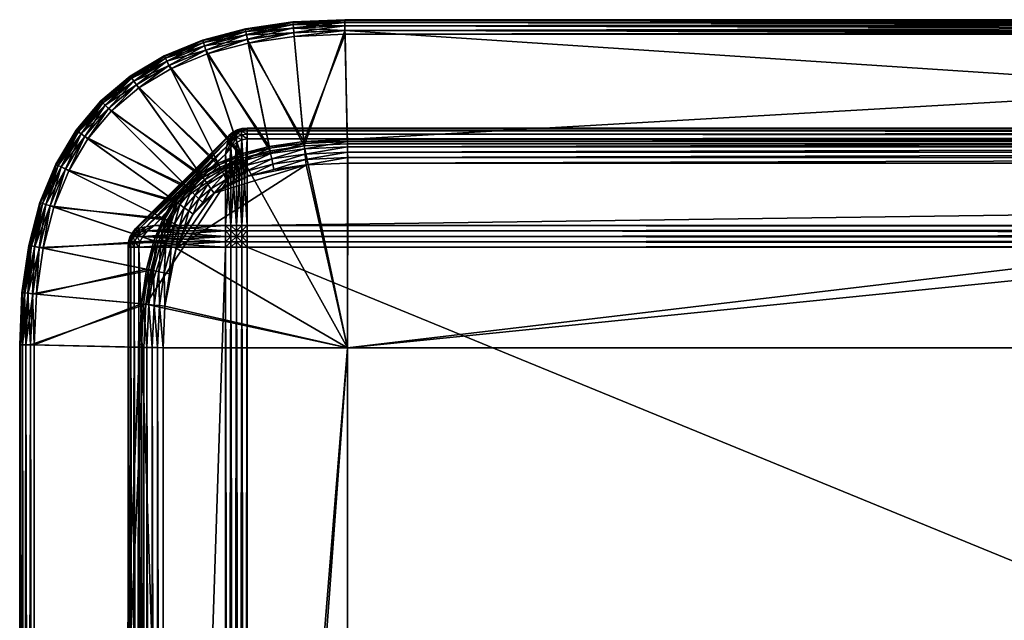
# Model space of a CAD drawing. Header units: millimetres. Extents: x -1220 to 1220, y -575 to 575.
# Tile 44 of 144: x -1220 to -1038, y 414 to 525. Entities that reach past the tile are written whole.
import ezdxf

# ---------------------------------------------------------------- set-up
doc = ezdxf.new("R2010")
doc.units = ezdxf.units.MM
doc.layers.get('0').update_dxf_attribs({"true_color": 0x5890e1})

msp = doc.modelspace()

# ---------------------------------------------------------------- meshes
at = {"color": 134, "true_color": 0x1bb194}
mesh = msp.add_polyface(dxfattribs=at)
corners = [(-1169.58, 524.58, 715.94), (-1160, 525, 715.94), (-1160, 525, 715.66), (-1169.58, 524.58, 715.66), (-1178.33, 523.33, 715.94), (-1178.33, 523.33, 715.66), (-1185.39, 518.69, 718.27), (-1177.8, 520.69, 718.27), (-1177.94, 521.39, 718.19), (-1169.4, 522.61, 718.19), (-1169.33, 521.9, 718.27), (-1159.96, 523.02, 718.19), (-1159.94, 522.3, 718.27), (-1169.57, 524.46, 716.83), (-1160, 524.88, 716.83), (-1169.54, 524.09, 717.5), (-1159.99, 524.51, 717.5), (-1169.58, 524.58, 712.95), (-1160, 525, 712.95), (-1160, 524.88, 712.07), (-1169.57, 524.46, 712.07), (-1159.99, 524.5, 711.45), (-1169.54, 524.09, 711.45), (-1178.31, 523.21, 716.83), (-1178.23, 522.85, 717.5), (-1178.33, 523.33, 712.95), (-1178.31, 523.21, 712.07), (-1178.23, 522.84, 711.45), (-1185.62, 519.37, 718.19), (-1178.11, 522.24, 717.95), (-1169.48, 523.47, 717.95), (-1159.97, 523.89, 717.95), (-1159.95, 523, 710.95), (-1169.4, 522.59, 710.95), (-1169.48, 523.46, 711.07), (-1159.97, 523.88, 711.07), (-1177.93, 521.37, 710.95), (-1178.11, 522.23, 711.07), (-1185.89, 520.18, 711.07), (-1169.58, 524.58, 713.26), (-1160, 525, 713.26), (-1178.33, 523.33, 713.26)]
mesh.append_faces([[corners[k] for k in face] for face in [(0, 1, 2), (2, 3, 0), (4, 0, 3), (3, 5, 4), (6, 7, 8), (9, 8, 7), (7, 10, 9), (11, 9, 10), (10, 12, 11), (1, 0, 13), (13, 14, 1), (14, 13, 15), (15, 16, 14), (17, 18, 19), (19, 20, 17), (20, 19, 21), (21, 22, 20), (0, 4, 23), (23, 13, 0), (13, 23, 24), (24, 15, 13), (25, 17, 20), (20, 26, 25), (26, 20, 22), (22, 27, 26), (28, 8, 29), (8, 9, 30), (30, 29, 8), (29, 30, 15), (15, 24, 29), (9, 11, 31), (31, 30, 9), (30, 31, 16), (16, 15, 30), (32, 33, 34), (34, 35, 32), (35, 34, 22), (22, 21, 35), (33, 36, 37), (37, 34, 33), (34, 37, 27), (27, 22, 34), (38, 37, 36), (39, 3, 2), (2, 40, 39), (41, 5, 3), (3, 39, 41), (17, 39, 40), (40, 18, 17), (25, 41, 39), (39, 17, 25)]], dxfattribs={"vtx2": -1, "color": 134})
mesh = msp.add_polyface(dxfattribs=at)
corners = [(-821.79, 523.02, 718.19), (-1159.96, 523.02, 718.19), (-1159.94, 522.3, 718.27), (-821.79, 522.3, 718.27), (-821.79, 525, 715.94), (-821, 525, 715.94), (-821, 525, 715.66), (-821.79, 525, 715.66), (-821, 523.02, 718.19), (-821, 523.88, 717.95), (-821.79, 523.88, 717.95), (-821, 524.51, 717.5), (-821.79, 524.51, 717.5), (-821.79, 523, 710.95), (-1159.95, 523, 710.95), (-1159.97, 523.88, 711.07), (-821.79, 523.88, 711.07), (-1159.99, 524.5, 711.45), (-821.79, 524.5, 711.45), (-1160, 525, 715.94), (-1160, 524.88, 716.83), (-821.79, 524.88, 716.83), (-1159.99, 524.51, 717.5), (-821.79, 525, 712.95), (-821, 525, 712.95), (-821, 524.88, 712.07), (-821.79, 524.88, 712.07), (-821, 524.5, 711.45), (-821, 523, 710.95), (-821.79, 522.21, 710.95), (-821, 502.88, 720.66), (-821, 522.3, 718.27), (-1160, 525, 713.26), (-1160, 525, 715.66), (-821.79, 525, 713.26), (-1160, 525, 712.95), (-1159.97, 523.89, 717.95), (-821, 523.88, 711.07), (-821, 524.88, 716.83), (-1160, 524.88, 712.07), (-1159.52, 502.88, 720.66), (-821, 525, 713.26)]
mesh.append_faces([[corners[k] for k in face] for face in [(28, 29, 13), (13, 29, 14)]], dxfattribs={"color": 134})
mesh.append_faces([[corners[k] for k in face] for face in [(0, 1, 2), (2, 3, 0), (4, 5, 6), (6, 7, 4), (0, 8, 9), (9, 10, 0), (10, 9, 11), (11, 12, 10), (13, 14, 15), (15, 16, 13), (16, 15, 17), (17, 18, 16), (4, 19, 20), (20, 21, 4), (21, 20, 22), (22, 12, 21), (23, 24, 25), (25, 26, 23), (26, 25, 27), (27, 18, 26), (30, 31, 3), (32, 33, 7), (7, 34, 32), (35, 32, 34), (34, 23, 35), (8, 0, 3), (3, 31, 8), (19, 4, 7), (7, 33, 19), (1, 0, 10), (10, 36, 1), (36, 10, 12), (12, 22, 36), (28, 13, 16), (16, 37, 28), (37, 16, 18), (18, 27, 37), (5, 4, 21), (21, 38, 5), (38, 21, 12), (12, 11, 38), (35, 23, 26), (26, 39, 35), (39, 26, 18), (18, 17, 39), (3, 2, 40), (41, 34, 7), (7, 6, 41), (24, 23, 34), (34, 41, 24)]], dxfattribs={"vtx2": -1, "color": 134})
mesh = msp.add_polyface(dxfattribs=at)
corners = [(-1186.25, 521.25, 715.94), (-1178.33, 523.33, 715.94), (-1178.33, 523.33, 715.66), (-1186.25, 521.25, 715.66), (-1193.33, 518.33, 715.94), (-1193.33, 518.33, 715.66), (-1199.58, 514.58, 715.94), (-1185.62, 519.37, 718.19), (-1192.44, 516.56, 718.19), (-1192.12, 515.92, 718.27), (-1185.39, 518.69, 718.27), (-1177.94, 521.39, 718.19), (-1186.21, 521.13, 716.83), (-1178.31, 523.21, 716.83), (-1186.09, 520.78, 717.5), (-1178.23, 522.85, 717.5), (-1186.25, 521.25, 712.95), (-1178.33, 523.33, 712.95), (-1178.31, 523.21, 712.07), (-1186.21, 521.13, 712.07), (-1178.23, 522.84, 711.45), (-1186.09, 520.78, 711.45), (-1193.28, 518.22, 716.83), (-1193.11, 517.89, 717.5), (-1193.33, 518.33, 712.95), (-1193.28, 518.22, 712.07), (-1193.11, 517.89, 711.45), (-1199.51, 514.48, 716.83), (-1199.29, 514.18, 717.5), (-1199.58, 514.58, 712.95), (-1199.51, 514.48, 712.07), (-1185.89, 520.19, 717.95), (-1192.83, 517.34, 717.95), (-1178.11, 522.24, 717.95), (-1177.93, 521.37, 710.95), (-1185.61, 519.35, 710.95), (-1185.89, 520.18, 711.07), (-1178.11, 522.23, 711.07), (-1192.43, 516.54, 710.95), (-1192.83, 517.33, 711.07), (-1186.25, 521.25, 713.26), (-1178.33, 523.33, 713.26), (-1193.33, 518.33, 713.26), (-1199.58, 514.58, 713.26)]
mesh.append_faces([[corners[k] for k in face] for face in [(0, 1, 2), (2, 3, 0), (4, 0, 3), (3, 5, 4), (6, 4, 5), (7, 8, 9), (9, 10, 7), (11, 7, 10), (1, 0, 12), (12, 13, 1), (13, 12, 14), (14, 15, 13), (16, 17, 18), (18, 19, 16), (19, 18, 20), (20, 21, 19), (0, 4, 22), (22, 12, 0), (12, 22, 23), (23, 14, 12), (24, 16, 19), (19, 25, 24), (25, 19, 21), (21, 26, 25), (27, 22, 4), (28, 23, 22), (29, 24, 25), (30, 25, 26), (8, 7, 31), (31, 32, 8), (32, 31, 14), (14, 23, 32), (33, 31, 7), (31, 33, 15), (15, 14, 31), (34, 35, 36), (37, 36, 21), (21, 20, 37), (35, 38, 39), (39, 36, 35), (36, 39, 26), (26, 21, 36), (40, 3, 2), (2, 41, 40), (42, 5, 3), (3, 40, 42), (5, 42, 43), (16, 40, 41), (41, 17, 16), (24, 42, 40), (40, 16, 24), (42, 24, 29)]], dxfattribs={"vtx2": -1, "color": 134})
mesh = msp.add_polyface(dxfattribs=at)
corners = [(-1182.76, 497.29, 720.8), (-1178.76, 498.94, 720.8), (-1179.07, 499.88, 720.71), (-1182.31, 496.4, 720.89), (-1178.44, 498, 720.89), (-1173.67, 500.28, 720.8), (-1173.47, 499.3, 720.89), (-1181.42, 494.61, 720.95), (-1177.8, 496.1, 720.95), (-1178.12, 497.05, 720.92), (-1181.86, 495.51, 720.92), (-1173.07, 497.35, 720.95), (-1173.27, 498.33, 720.92), (-1167.13, 498.19, 720.95), (-1167.22, 499.19, 720.92), (-1167.31, 500.18, 720.89), (-1159.42, 498.53, 720.95), (-1159.44, 499.53, 720.92), (-821.79, 498.53, 720.95), (-821, 498.53, 720.95), (-821, 499.53, 720.92), (-821.79, 499.53, 720.92), (-820.56, 498.53, 720.89), (-1159.5, 502.06, 710.95), (-1159.49, 464.43, 710.95), (-1167.46, 501.72, 710.95), (-821.79, 464.43, 720.95), (-821, 464.43, 720.95), (-821, 464.43, 710.95), (-821.79, 464.43, 710.95), (-821.79, 522.21, 710.95), (-841.94, 502.06, 710.95), (-841.94, 464.43, 710.95), (-1159.49, 0, 710.95), (-1197.06, 0, 710.95), (-841.94, 0, 710.95), (-821.79, 0, 710.95), (-821, 0, 710.95), (-820.56, 464.43, 711.01), (-821, 0, 720.95), (-821.79, 0, 720.95), (-1193.53, 0, 720.95), (-1159.49, 0, 720.95), (-1159.49, 464.43, 720.95), (-1196.71, 472.46, 710.95), (-1178.93, 499.46, 710.95), (-1184.12, 492.99, 720.95), (-1191.1, 482.81, 720.95)]
mesh.append_faces([[corners[k] for k in face] for face in [(23, 24, 25), (24, 44, 45), (24, 45, 25), (43, 16, 13), (13, 11, 8), (13, 8, 46), (43, 13, 47)]], dxfattribs={"color": 134})
mesh.append_faces([[corners[k] for k in face] for face in [(0, 1, 2), (3, 4, 1), (5, 1, 4), (4, 6, 5), (7, 8, 9), (9, 10, 7), (10, 9, 4), (8, 11, 12), (12, 9, 8), (9, 12, 6), (6, 4, 9), (11, 13, 14), (14, 12, 11), (12, 14, 15), (15, 6, 12), (13, 16, 17), (17, 14, 13), (18, 19, 20), (20, 21, 18), (20, 19, 22), (16, 18, 21), (21, 17, 16), (18, 26, 27), (27, 19, 18), (28, 29, 30), (31, 30, 29), (29, 32, 31), (31, 32, 24), (24, 23, 31), (24, 33, 34), (33, 24, 32), (32, 35, 33), (35, 32, 29), (29, 36, 35), (36, 29, 28), (28, 37, 36), (37, 28, 38), (39, 27, 26), (26, 40, 39), (41, 42, 43), (18, 16, 43), (43, 26, 18), (26, 43, 42), (42, 40, 26)]], dxfattribs={"vtx2": -1, "color": 134})
mesh = msp.add_polyface(dxfattribs=at)
corners = [(-1173.86, 501.25, 720.71), (-1179.07, 499.88, 720.71), (-1178.76, 498.94, 720.8), (-1173.67, 500.28, 720.8), (-1167.5, 502.17, 720.71), (-1167.41, 501.17, 720.8), (-1173.47, 499.3, 720.89), (-1167.31, 500.18, 720.89), (-1159.51, 502.51, 720.71), (-1159.49, 501.52, 720.8), (-1159.47, 500.53, 720.89), (-821.79, 502.51, 720.71), (-821.79, 501.52, 720.8), (-821.79, 500.53, 720.89), (-1167.22, 499.19, 720.92), (-1159.44, 499.53, 720.92), (-821.79, 499.53, 720.92), (-821, 499.53, 720.92), (-821, 500.53, 720.89), (-1167.46, 501.72, 710.95), (-1169.4, 522.59, 710.95), (-1159.95, 523, 710.95), (-1159.5, 502.06, 710.95), (-1177.93, 521.37, 710.95), (-1173.78, 500.81, 710.95), (-1185.61, 519.35, 710.95), (-1178.93, 499.46, 710.95), (-1179.19, 500.23, 720.66), (-1183.37, 498.5, 720.66), (-1173.94, 501.61, 720.66), (-1167.53, 502.53, 720.66), (-1159.52, 502.88, 720.66), (-821, 502.51, 720.71), (-821, 502.88, 720.66), (-821.79, 502.88, 720.66), (-1177.8, 520.69, 718.27), (-1185.39, 518.69, 718.27), (-1169.33, 521.9, 718.27), (-1159.94, 522.3, 718.27), (-821.79, 522.3, 718.27), (-821, 501.52, 720.8), (-821.79, 522.21, 710.95), (-821, 523, 710.95), (-821, 464.43, 710.95), (-841.94, 502.06, 710.95)]
mesh.append_faces([[corners[k] for k in face] for face in [(44, 22, 21), (41, 44, 21), (26, 24, 19)]], dxfattribs={"color": 134})
mesh.append_faces([[corners[k] for k in face] for face in [(0, 1, 2), (2, 3, 0), (4, 0, 3), (3, 5, 4), (5, 3, 6), (6, 7, 5), (8, 4, 5), (5, 9, 8), (9, 5, 7), (7, 10, 9), (11, 8, 9), (9, 12, 11), (12, 9, 10), (10, 13, 12), (14, 15, 10), (10, 7, 14), (16, 17, 18), (18, 13, 16), (19, 20, 21), (21, 22, 19), (23, 20, 19), (19, 24, 23), (25, 23, 24), (24, 26, 25), (1, 27, 28), (0, 29, 27), (27, 1, 0), (4, 30, 29), (29, 0, 4), (8, 31, 30), (30, 4, 8), (32, 33, 34), (34, 11, 32), (29, 35, 36), (36, 27, 29), (30, 37, 35), (35, 29, 30), (30, 31, 38), (38, 37, 30), (39, 34, 33), (32, 11, 12), (12, 40, 32), (40, 12, 13), (15, 16, 13), (13, 10, 15), (8, 11, 34), (34, 31, 8), (31, 34, 39), (41, 42, 43)]], dxfattribs={"vtx2": -1, "color": 134})
mesh = msp.add_polyface(dxfattribs=at)
corners = [(-1193.33, 518.33, 715.66), (-1199.58, 514.58, 715.66), (-1199.58, 514.58, 715.94), (-1205, 510, 715.94), (-1205, 510, 715.66), (-1209.58, 504.58, 715.94), (-1209.58, 504.58, 715.66), (-1207.39, 503.01, 718.27), (-1203.09, 508.09, 718.27), (-1203.59, 508.6, 718.19), (-1198.43, 512.97, 718.19), (-1198.01, 512.39, 718.27), (-1193.33, 518.33, 715.94), (-1199.51, 514.48, 716.83), (-1193.28, 518.22, 712.07), (-1199.51, 514.48, 712.07), (-1199.58, 514.58, 712.95), (-1204.91, 509.91, 716.83), (-1204.65, 509.65, 717.5), (-1199.29, 514.18, 717.5), (-1205, 510, 712.95), (-1204.91, 509.91, 712.07), (-1199.29, 514.18, 711.45), (-1204.64, 509.65, 711.45), (-1209.48, 504.51, 716.83), (-1209.18, 504.3, 717.5), (-1209.58, 504.58, 712.95), (-1209.48, 504.51, 712.07), (-1209.17, 504.29, 711.45), (-1207.97, 503.43, 718.19), (-1204.21, 509.21, 717.95), (-1208.67, 503.93, 717.95), (-1198.93, 513.68, 717.95), (-1198.41, 512.95, 710.95), (-1203.58, 508.58, 710.95), (-1204.2, 509.2, 711.07), (-1198.92, 513.67, 711.07), (-1207.95, 503.42, 710.95), (-1208.66, 503.93, 711.07), (-1199.58, 514.58, 713.26), (-1205, 510, 713.26), (-1209.58, 504.58, 713.26), (-1193.33, 518.33, 713.26)]
mesh.append_faces([[corners[k] for k in face] for face in [(0, 1, 2), (3, 2, 1), (1, 4, 3), (5, 3, 4), (4, 6, 5), (7, 8, 9), (10, 9, 8), (8, 11, 10), (12, 2, 13), (14, 15, 16), (2, 3, 17), (17, 13, 2), (13, 17, 18), (18, 19, 13), (20, 16, 15), (15, 21, 20), (21, 15, 22), (22, 23, 21), (3, 5, 24), (24, 17, 3), (17, 24, 25), (25, 18, 17), (26, 20, 21), (21, 27, 26), (27, 21, 23), (23, 28, 27), (29, 9, 30), (30, 31, 29), (31, 30, 18), (18, 25, 31), (9, 10, 32), (32, 30, 9), (30, 32, 19), (19, 18, 30), (33, 34, 35), (35, 36, 33), (36, 35, 23), (23, 22, 36), (34, 37, 38), (38, 35, 34), (35, 38, 28), (28, 23, 35), (39, 1, 0), (40, 4, 1), (1, 39, 40), (41, 6, 4), (4, 40, 41), (16, 39, 42), (20, 40, 39), (39, 16, 20), (26, 41, 40), (40, 20, 26)]], dxfattribs={"vtx2": -1, "color": 134})
mesh = msp.add_polyface(dxfattribs=at)
corners = [(-1192.44, 516.56, 718.19), (-1198.43, 512.97, 718.19), (-1198.01, 512.39, 718.27), (-1192.12, 515.92, 718.27), (-1193.28, 518.22, 716.83), (-1199.51, 514.48, 716.83), (-1199.29, 514.18, 717.5), (-1193.11, 517.89, 711.45), (-1199.29, 514.18, 711.45), (-1199.51, 514.48, 712.07), (-1186.45, 496.24, 720.71), (-1189.04, 494.04, 720.71), (-1188.33, 493.34, 720.8), (-1185.87, 495.43, 720.8), (-1187.63, 492.63, 720.89), (-1185.29, 494.62, 720.89), (-1192.83, 517.34, 717.95), (-1198.93, 513.68, 717.95), (-1193.11, 517.89, 717.5), (-1183.21, 498.18, 720.71), (-1182.76, 497.29, 720.8), (-1182.31, 496.4, 720.89), (-1179.07, 499.88, 720.71), (-1178.76, 498.94, 720.8), (-1186.92, 491.93, 720.92), (-1184.7, 493.8, 720.92), (-1184.12, 492.99, 720.95), (-1181.42, 494.61, 720.95), (-1181.86, 495.51, 720.92), (-1178.44, 498, 720.89), (-1192.43, 516.54, 710.95), (-1198.41, 512.95, 710.95), (-1198.92, 513.67, 711.07), (-1192.83, 517.33, 711.07), (-1185.61, 519.35, 710.95), (-1178.93, 499.46, 710.95), (-1183.01, 497.78, 710.95), (-1186.18, 495.87, 710.95), (-1203.58, 508.58, 710.95), (-1188.72, 493.72, 710.95), (-1190.87, 491.19, 710.95), (-1207.95, 503.42, 710.95), (-1189.29, 494.3, 720.66), (-1191.53, 491.66, 720.66), (-1186.66, 496.53, 720.66), (-1183.37, 498.5, 720.66), (-1207.39, 503.01, 718.27), (-1203.09, 508.09, 718.27), (-1179.19, 500.23, 720.66), (-1185.39, 518.69, 718.27), (-1177.8, 496.1, 720.95)]
mesh.append_faces([[corners[k] for k in face] for face in [(40, 39, 37), (37, 36, 35), (40, 37, 35), (50, 27, 26)]], dxfattribs={"color": 134})
mesh.append_faces([[corners[k] for k in face] for face in [(0, 1, 2), (2, 3, 0), (4, 5, 6), (7, 8, 9), (10, 11, 12), (12, 13, 10), (13, 12, 14), (14, 15, 13), (1, 0, 16), (16, 17, 1), (17, 16, 18), (18, 6, 17), (19, 10, 13), (13, 20, 19), (20, 13, 15), (15, 21, 20), (22, 19, 20), (23, 20, 21), (24, 25, 15), (26, 27, 28), (28, 25, 26), (25, 28, 21), (21, 15, 25), (29, 21, 28), (30, 31, 32), (32, 33, 30), (33, 32, 8), (8, 7, 33), (30, 34, 35), (35, 36, 30), (31, 30, 36), (36, 37, 31), (38, 31, 37), (37, 39, 38), (39, 40, 41), (11, 42, 43), (10, 44, 42), (42, 11, 10), (19, 45, 44), (44, 10, 19), (45, 19, 22), (46, 43, 42), (44, 2, 47), (47, 42, 44), (45, 3, 2), (2, 44, 45), (48, 49, 3), (3, 45, 48)]], dxfattribs={"vtx2": -1, "color": 134})
mesh = msp.add_polyface(dxfattribs=at)
corners = [(-1213.33, 498.33, 715.94), (-1209.58, 504.58, 715.94), (-1209.58, 504.58, 715.66), (-1213.33, 498.33, 715.66), (-1216.25, 491.25, 715.94), (-1216.25, 491.25, 715.66), (-1213.69, 490.39, 718.27), (-1210.92, 497.12, 718.27), (-1211.56, 497.44, 718.19), (-1207.97, 503.43, 718.19), (-1207.39, 503.01, 718.27), (-1203.59, 508.6, 718.19), (-1213.22, 498.28, 716.83), (-1209.48, 504.51, 716.83), (-1212.89, 498.11, 717.5), (-1209.18, 504.3, 717.5), (-1213.33, 498.33, 712.95), (-1209.58, 504.58, 712.95), (-1209.48, 504.51, 712.07), (-1213.22, 498.28, 712.07), (-1209.17, 504.29, 711.45), (-1212.88, 498.11, 711.45), (-1216.13, 491.21, 716.83), (-1215.78, 491.09, 717.5), (-1216.25, 491.25, 712.95), (-1216.13, 491.21, 712.07), (-1215.77, 491.09, 711.45), (-1214.37, 490.62, 718.19), (-1212.33, 497.83, 717.95), (-1215.19, 490.9, 717.95), (-1208.67, 503.93, 717.95), (-1207.95, 503.42, 710.95), (-1211.54, 497.43, 710.95), (-1212.32, 497.83, 711.07), (-1208.66, 503.93, 711.07), (-1215.18, 490.89, 711.07), (-1203.58, 508.58, 710.95), (-1188.72, 493.72, 710.95), (-1190.87, 491.19, 710.95), (-1191.53, 491.66, 720.66), (-1189.29, 494.3, 720.66), (-1203.09, 508.09, 718.27), (-1213.33, 498.33, 713.26), (-1209.58, 504.58, 713.26), (-1216.25, 491.25, 713.26)]
mesh.append_faces([[corners[k] for k in face] for face in [(0, 1, 2), (2, 3, 0), (4, 0, 3), (3, 5, 4), (6, 7, 8), (9, 8, 7), (7, 10, 9), (11, 9, 10), (1, 0, 12), (12, 13, 1), (13, 12, 14), (14, 15, 13), (16, 17, 18), (18, 19, 16), (19, 18, 20), (20, 21, 19), (0, 4, 22), (22, 12, 0), (12, 22, 23), (23, 14, 12), (24, 16, 19), (19, 25, 24), (25, 19, 21), (21, 26, 25), (27, 8, 28), (28, 29, 27), (29, 28, 14), (14, 23, 29), (8, 9, 30), (30, 28, 8), (28, 30, 15), (15, 14, 28), (31, 32, 33), (33, 34, 31), (34, 33, 21), (21, 20, 34), (35, 33, 32), (33, 35, 26), (26, 21, 33), (31, 36, 37), (32, 31, 38), (39, 10, 7), (40, 41, 10), (42, 3, 2), (2, 43, 42), (44, 5, 3), (3, 42, 44), (16, 42, 43), (43, 17, 16), (24, 44, 42), (42, 16, 24)]], dxfattribs={"vtx2": -1, "color": 134})
at = {"color": 196, "true_color": 0x390888}
mesh = msp.add_polyface(dxfattribs=at)
corners = [(-1195.17, 487, 698.95), (-1182, 500.17, 698.95), (-1182, 487, 698.95), (-1182, 500.17, 710.95), (-1195.17, 487, 710.95), (-1182, 487, 710.95), (-1198.59, 486.42, 708.95), (-1181.41, 503.59, 708.95), (-1181.41, 503.59, 700.95), (-1198.59, 486.42, 700.95), (-1181.74, 501.67, 699.07), (-1180.84, 502.63, 699.07), (-1181, 501.41, 698.95), (-1181.56, 502.73, 699.45), (-1180.7, 503.52, 699.43), (-1181, 501.41, 710.95), (-1180.84, 502.63, 710.83), (-1181.74, 501.67, 710.83), (-1180.7, 503.52, 710.47), (-1181.56, 502.73, 710.45), (-1181, 486, 710.95), (-1181, 487, 710.95), (-1181.45, 503.37, 709.83), (-1180.66, 504.04, 709.86), (-1180.66, 504.04, 700.04), (-1181.45, 503.37, 700.07), (-1196.41, 486, 698.95), (-1181, 487, 698.95), (-1196.67, 486.75, 699.07), (-1197.73, 486.56, 699.45), (-1182, 486, 710.95), (-1196.67, 486.75, 710.83), (-1197.73, 486.56, 710.45), (-1198.37, 486.45, 709.83), (-1198.37, 486.45, 700.07), (-1180.67, 504.21, 708.95), (-1180.67, 504.21, 700.95)]
mesh.append_faces([[corners[k] for k in face] for face in [(0, 1, 2), (3, 4, 5)]], dxfattribs={"color": 196})
mesh.append_faces([[corners[k] for k in face] for face in [(6, 7, 8), (8, 9, 6), (1, 10, 11), (11, 12, 1), (10, 13, 14), (14, 11, 10), (3, 15, 16), (16, 17, 3), (17, 16, 18), (18, 19, 17), (20, 21, 5), (7, 22, 23), (22, 19, 18), (18, 23, 22), (24, 25, 8), (25, 24, 14), (14, 13, 25), (26, 0, 2), (1, 12, 27), (27, 2, 1), (0, 28, 10), (10, 1, 0), (28, 29, 13), (13, 10, 28), (5, 21, 15), (15, 3, 5), (30, 5, 4), (3, 17, 31), (31, 4, 3), (17, 19, 32), (32, 31, 17), (6, 33, 22), (22, 7, 6), (33, 32, 19), (19, 22, 33), (8, 25, 34), (34, 9, 8), (25, 13, 29), (29, 34, 25), (7, 35, 36), (36, 8, 7)]], dxfattribs={"vtx2": -1, "color": 196})
mesh = msp.add_polyface(dxfattribs=at)
corners = [(-1181, 501.41, 698.95), (-1180.84, 502.63, 699.07), (-1179.98, 503.3, 699.06), (-1180, 502.3, 698.95), (-1180.7, 503.52, 699.43), (-1179.93, 504.05, 699.41), (-1181, 501.41, 710.95), (-1180, 502.3, 710.95), (-1179.98, 503.3, 710.84), (-1180.84, 502.63, 710.83), (-1179.93, 504.05, 710.49), (-1180.7, 503.52, 710.47), (-1180.66, 504.04, 709.86), (-1180.67, 504.21, 708.95), (-1181.41, 503.59, 708.95), (-1179.88, 504.5, 709.89), (-1179.85, 504.65, 708.95), (-1181.41, 503.59, 700.95), (-1180.67, 504.21, 700.95), (-1180.66, 504.04, 700.04), (-1179.85, 504.65, 700.95), (-1179.88, 504.5, 700.02), (-1179, 502.83, 710.95), (-1179.04, 503.73, 710.83), (-1179.06, 504.39, 710.47), (-1178.96, 504.91, 700.95), (-1179, 504.79, 700.04), (-1179.06, 504.39, 699.43), (-1178.96, 504.91, 708.95), (-1179, 504.79, 709.86), (-1179, 502.83, 698.95), (-1179.04, 503.73, 699.07), (-1180, 487, 698.95), (-1181, 487, 710.95), (-1180, 487, 710.95), (-1179, 487, 710.95), (-1179, 487, 698.95)]
mesh.append_faces([[corners[k] for k in face] for face in [(0, 1, 2), (2, 3, 0), (1, 4, 5), (5, 2, 1), (6, 7, 8), (8, 9, 6), (9, 8, 10), (10, 11, 9), (12, 13, 14), (13, 12, 15), (15, 16, 13), (12, 11, 10), (10, 15, 12), (17, 18, 19), (18, 20, 21), (21, 19, 18), (19, 21, 5), (5, 4, 19), (22, 23, 8), (8, 7, 22), (23, 24, 10), (10, 8, 23), (25, 26, 21), (21, 20, 25), (26, 27, 5), (5, 21, 26), (28, 16, 15), (15, 29, 28), (29, 15, 10), (10, 24, 29), (30, 3, 2), (2, 31, 30), (31, 2, 5), (5, 27, 31), (0, 3, 32), (7, 6, 33), (13, 16, 20), (20, 18, 13), (22, 7, 34), (34, 35, 22), (25, 20, 16), (36, 32, 3), (3, 30, 36)]], dxfattribs={"vtx2": -1, "color": 196})
mesh = msp.add_polyface(dxfattribs=at)
corners = [(-1178, 483, 698.95), (-1179, 483, 698.95), (-1179, 484, 698.95), (-1178, 484, 698.95), (-1179, 485, 698.95), (-1178, 485, 698.95), (-1178, 503, 710.95), (-1178, 503.88, 710.83), (-1179.04, 503.73, 710.83), (-1179, 502.83, 710.95), (-1178, 504.5, 710.45), (-1179.06, 504.39, 710.47), (-1178, 487, 710.95), (-1179, 487, 710.95), (-1179, 486, 710.95), (-1178, 486, 710.95), (-1179, 485, 710.95), (-1178, 485, 710.95), (-1178, 505, 700.95), (-1178, 504.88, 700.07), (-1179, 504.79, 700.04), (-1178.96, 504.91, 700.95), (-1178, 504.5, 699.45), (-1179.06, 504.39, 699.43), (-1178, 505, 708.95), (-1178.96, 504.91, 708.95), (-1179, 504.79, 709.86), (-1178, 504.88, 709.83), (-1178, 503, 698.95), (-1179, 502.83, 698.95), (-1179.04, 503.73, 699.07), (-1178, 503.88, 699.07), (-1178, 487, 698.95), (-1178, 486, 698.95), (-1179, 486, 698.95), (-1179, 487, 698.95), (-1178, 483, 710.95), (-1178, 484, 710.95), (-1179, 484, 710.95), (-1179, 483, 710.95), (-1178, 0, 698.95), (-1179, 0, 698.95), (-1179.85, 504.65, 708.95), (-1179, 0, 710.95), (-1178, 0, 710.95)]
mesh.append_faces([[corners[k] for k in face] for face in [(0, 1, 2), (2, 3, 0), (3, 2, 4), (4, 5, 3), (6, 7, 8), (8, 9, 6), (7, 10, 11), (11, 8, 7), (12, 13, 14), (14, 15, 12), (15, 14, 16), (16, 17, 15), (18, 19, 20), (20, 21, 18), (19, 22, 23), (23, 20, 19), (24, 25, 26), (26, 27, 24), (27, 26, 11), (11, 10, 27), (28, 29, 30), (30, 31, 28), (31, 30, 23), (23, 22, 31), (32, 33, 34), (34, 35, 32), (33, 5, 4), (4, 34, 33), (36, 37, 38), (38, 39, 36), (37, 17, 16), (16, 38, 37), (40, 41, 1), (1, 0, 40), (6, 9, 13), (13, 12, 6), (18, 21, 25), (42, 25, 21), (32, 35, 29), (29, 28, 32), (36, 39, 43), (43, 44, 36)]], dxfattribs={"vtx2": -1, "color": 196})
mesh = msp.add_polyface(dxfattribs=at)
corners = [(0, 0, 698.95), (-1178, 0, 698.95), (-1178, 483, 698.95), (0, 483, 698.95), (0, 503, 710.95), (-1178, 503, 710.95), (-1178, 487, 710.95), (0, 487, 710.95), (0, 505, 700.95), (-1178, 505, 700.95), (-1178, 505, 708.95), (0, 505, 708.95), (0, 503, 698.95), (0, 487, 698.95), (-1178, 487, 698.95), (-1178, 503, 698.95), (0, 0, 710.95), (0, 483, 710.95), (-1178, 483, 710.95), (-1178, 0, 710.95), (-1178, 484, 698.95), (0, 484, 698.95), (-1178, 485, 698.95), (0, 485, 698.95), (0, 503.88, 710.83), (-1178, 503.88, 710.83), (0, 504.5, 710.45), (-1178, 504.5, 710.45), (-1178, 486, 710.95), (0, 486, 710.95), (-1178, 485, 710.95), (0, 485, 710.95), (0, 504.88, 700.07), (-1178, 504.88, 700.07), (0, 504.5, 699.45), (-1178, 504.5, 699.45), (-1178, 504.88, 709.83), (0, 504.88, 709.83), (-1178.96, 504.91, 708.95), (-1178, 503.88, 699.07), (0, 503.88, 699.07), (0, 486, 698.95), (-1178, 486, 698.95), (0, 484, 710.95), (-1178, 484, 710.95)]
mesh.append_faces([[corners[k] for k in face] for face in [(0, 1, 2), (2, 3, 0), (4, 5, 6), (6, 7, 4), (8, 9, 10), (10, 11, 8), (12, 13, 14), (14, 15, 12), (16, 17, 18), (18, 19, 16), (2, 20, 21), (21, 3, 2), (20, 22, 23), (23, 21, 20), (4, 24, 25), (25, 5, 4), (24, 26, 27), (27, 25, 24), (6, 28, 29), (29, 7, 6), (28, 30, 31), (31, 29, 28), (8, 32, 33), (33, 9, 8), (32, 34, 35), (35, 33, 32), (10, 36, 37), (37, 11, 10), (36, 27, 26), (26, 37, 36), (38, 10, 9), (15, 39, 40), (40, 12, 15), (39, 35, 34), (34, 40, 39), (13, 41, 42), (42, 14, 13), (41, 23, 22), (22, 42, 41), (17, 43, 44), (44, 18, 17), (43, 31, 30), (30, 44, 43)]], dxfattribs={"vtx2": -1, "color": 196})
mesh = msp.add_polyface(dxfattribs=at)
corners = [(-1181, 487, 698.95), (-1180, 487, 698.95), (-1180, 486, 698.95), (-1181, 486, 698.95), (-1180, 485, 698.95), (-1181, 485, 698.95), (-1181, 487, 710.95), (-1181, 486, 710.95), (-1180, 486, 710.95), (-1180, 487, 710.95), (-1181, 485, 710.95), (-1180, 485, 710.95), (-1179, 483, 698.95), (-1180, 483, 698.95), (-1180, 484, 698.95), (-1179, 484, 698.95), (-1179, 485, 698.95), (-1179, 487, 710.95), (-1179, 486, 710.95), (-1179, 485, 710.95), (-1181, 483, 698.95), (-1181, 484, 698.95), (-1181, 483, 710.95), (-1180, 483, 710.95), (-1180, 484, 710.95), (-1181, 484, 710.95), (-1179, 487, 698.95), (-1179, 486, 698.95), (-1179, 483, 710.95), (-1179, 484, 710.95), (-1181, 501.41, 698.95), (-1180, 502.3, 710.95), (-1179, 0, 698.95), (-1180, 0, 698.95), (-1181, 0, 698.95), (-1181, 0, 710.95), (-1180, 0, 710.95), (-1179, 0, 710.95)]
mesh.append_faces([[corners[k] for k in face] for face in [(0, 1, 2), (2, 3, 0), (3, 2, 4), (4, 5, 3), (6, 7, 8), (8, 9, 6), (7, 10, 11), (11, 8, 7), (12, 13, 14), (14, 15, 12), (15, 14, 4), (4, 16, 15), (17, 9, 8), (8, 18, 17), (18, 8, 11), (11, 19, 18), (20, 21, 14), (14, 13, 20), (21, 5, 4), (4, 14, 21), (22, 23, 24), (24, 25, 22), (25, 24, 11), (11, 10, 25), (26, 27, 2), (2, 1, 26), (27, 16, 4), (4, 2, 27), (28, 29, 24), (24, 23, 28), (29, 19, 11), (11, 24, 29), (1, 0, 30), (6, 9, 31), (32, 33, 13), (13, 12, 32), (20, 13, 33), (33, 34, 20), (35, 36, 23), (23, 22, 35), (28, 23, 36), (36, 37, 28)]], dxfattribs={"vtx2": -1, "color": 196})
at = {"color": 134, "true_color": 0x1bb194}
mesh = msp.add_polyface(dxfattribs=at)
corners = [(-1194.88, 484.08, 720.71), (-1196.25, 478.87, 720.71), (-1195.28, 478.67, 720.8), (-1193.94, 483.76, 720.8), (-1194.3, 478.47, 720.89), (-1192.99, 483.44, 720.89), (-1193.18, 488.21, 720.71), (-1192.29, 487.76, 720.8), (-1191.4, 487.32, 720.89), (-1191.23, 491.45, 720.71), (-1190.42, 490.87, 720.8), (-1189.61, 490.29, 720.89), (-1189.04, 494.04, 720.71), (-1188.33, 493.34, 720.8), (-1187.63, 492.63, 720.89), (-1192.34, 478.08, 720.95), (-1191.1, 482.81, 720.95), (-1192.05, 483.12, 720.92), (-1193.32, 478.28, 720.92), (-1189.61, 486.42, 720.95), (-1190.5, 486.87, 720.92), (-1187.99, 489.12, 720.95), (-1188.8, 489.71, 720.92), (-1186.22, 491.22, 720.95), (-1186.92, 491.93, 720.92), (-1184.12, 492.99, 720.95), (-1184.7, 493.8, 720.92), (-1185.29, 494.62, 720.89), (-1190.87, 491.19, 710.95), (-1192.78, 488.01, 710.95), (-1211.54, 497.43, 710.95), (-1195.22, 484.19, 720.66), (-1196.61, 478.94, 720.66), (-1193.5, 488.37, 720.66), (-1191.53, 491.66, 720.66), (-1196.71, 472.46, 710.95), (-1195.81, 478.78, 710.95), (-1194.45, 483.93, 710.95), (-1178.93, 499.46, 710.95), (-1167.13, 498.19, 720.95), (-1193.19, 472.13, 720.95)]
mesh.append_faces([[corners[k] for k in face] for face in [(35, 36, 37), (37, 29, 28), (35, 37, 28), (35, 28, 38), (25, 23, 21), (21, 19, 16), (25, 21, 16), (39, 25, 16), (16, 15, 40)]], dxfattribs={"color": 134})
mesh.append_faces([[corners[k] for k in face] for face in [(0, 1, 2), (2, 3, 0), (3, 2, 4), (4, 5, 3), (6, 0, 3), (3, 7, 6), (7, 3, 5), (5, 8, 7), (9, 6, 7), (7, 10, 9), (10, 7, 8), (8, 11, 10), (12, 9, 10), (10, 13, 12), (13, 10, 11), (11, 14, 13), (15, 16, 17), (17, 18, 15), (18, 17, 5), (5, 4, 18), (16, 19, 20), (20, 17, 16), (17, 20, 8), (8, 5, 17), (19, 21, 22), (22, 20, 19), (20, 22, 11), (11, 8, 20), (21, 23, 24), (24, 22, 21), (22, 24, 14), (14, 11, 22), (23, 25, 26), (26, 24, 23), (27, 14, 24), (28, 29, 30), (0, 31, 32), (32, 1, 0), (6, 33, 31), (31, 0, 6), (9, 34, 33), (33, 6, 9), (34, 9, 12)]], dxfattribs={"vtx2": -1, "color": 134})
mesh = msp.add_polyface(dxfattribs=at)
corners = [(-1218.33, 483.33, 715.94), (-1216.25, 491.25, 715.94), (-1216.25, 491.25, 715.66), (-1218.33, 483.33, 715.66), (-1219.58, 474.58, 715.94), (-1219.58, 474.58, 715.66), (-1216.89, 474.33, 718.27), (-1215.69, 482.8, 718.27), (-1216.39, 482.94, 718.19), (-1214.37, 490.62, 718.19), (-1213.69, 490.39, 718.27), (-1211.56, 497.44, 718.19), (-1218.21, 483.31, 716.83), (-1216.13, 491.21, 716.83), (-1217.85, 483.24, 717.5), (-1215.78, 491.09, 717.5), (-1218.33, 483.33, 712.95), (-1216.25, 491.25, 712.95), (-1216.13, 491.21, 712.07), (-1218.21, 483.31, 712.07), (-1215.77, 491.09, 711.45), (-1217.84, 483.24, 711.45), (-1219.46, 474.57, 716.83), (-1219.09, 474.54, 717.5), (-1219.58, 474.58, 712.95), (-1219.46, 474.57, 712.07), (-1217.61, 474.4, 718.19), (-1217.24, 483.11, 717.95), (-1218.47, 474.48, 717.95), (-1215.19, 490.9, 717.95), (-1211.54, 497.43, 710.95), (-1214.35, 490.61, 710.95), (-1215.18, 490.89, 711.07), (-1216.37, 482.94, 710.95), (-1217.23, 483.11, 711.07), (-1218.46, 474.48, 711.07), (-1219.08, 474.54, 711.45), (-1192.78, 488.01, 710.95), (-1194.45, 483.93, 710.95), (-1195.81, 478.78, 710.95), (-1217.59, 474.4, 710.95), (-1196.61, 478.94, 720.66), (-1195.22, 484.19, 720.66), (-1193.5, 488.37, 720.66), (-1210.92, 497.12, 718.27), (-1191.53, 491.66, 720.66), (-1218.33, 483.33, 713.26), (-1216.25, 491.25, 713.26), (-1219.58, 474.58, 713.26)]
mesh.append_faces([[corners[k] for k in face] for face in [(0, 1, 2), (2, 3, 0), (4, 0, 3), (3, 5, 4), (6, 7, 8), (9, 8, 7), (7, 10, 9), (11, 9, 10), (1, 0, 12), (12, 13, 1), (13, 12, 14), (14, 15, 13), (16, 17, 18), (18, 19, 16), (19, 18, 20), (20, 21, 19), (22, 12, 0), (23, 14, 12), (24, 16, 19), (25, 19, 21), (26, 8, 27), (28, 27, 14), (8, 9, 29), (29, 27, 8), (27, 29, 15), (15, 14, 27), (30, 31, 32), (31, 33, 34), (34, 32, 31), (32, 34, 21), (21, 20, 32), (35, 34, 33), (36, 21, 34), (31, 30, 37), (37, 38, 31), (33, 31, 38), (38, 39, 33), (40, 33, 39), (41, 7, 6), (42, 10, 7), (7, 41, 42), (43, 44, 10), (10, 42, 43), (44, 43, 45), (46, 3, 2), (2, 47, 46), (48, 5, 3), (3, 46, 48), (16, 46, 47), (47, 17, 16), (46, 16, 24)]], dxfattribs={"vtx2": -1, "color": 134})
at = {"color": 196, "true_color": 0x390888}
mesh = msp.add_polyface(dxfattribs=at)
corners = [(-1197.63, 485.84, 699.07), (-1198.3, 484.99, 699.06), (-1199.05, 484.94, 699.41), (-1199.05, 484.94, 710.49), (-1198.3, 484.99, 710.84), (-1197.63, 485.84, 710.83), (-1199.91, 483.97, 700.95), (-1199.65, 484.86, 700.95), (-1199.5, 484.88, 700.02), (-1199.79, 484, 700.04), (-1199.88, 483, 700.07), (-1199.39, 484.06, 699.43), (-1199.39, 484.06, 710.47), (-1199.79, 484, 709.86), (-1199.88, 483, 709.83), (-1199.91, 483.97, 708.95), (-1199.5, 484.88, 709.89), (-1199.65, 484.86, 708.95), (-1199.2, 485.67, 708.95), (-1199.04, 485.66, 709.86), (-1199.2, 485.67, 700.95), (-1199.04, 485.66, 700.04), (-1198.73, 484.04, 699.07), (-1197.82, 484, 698.95), (-1198, 483, 698.95), (-1198.88, 483, 699.07), (-1197.29, 485, 698.95), (-1182, 483, 698.95), (-1182, 484, 698.95), (-1181, 484, 698.95), (-1182, 485, 698.95), (-1181, 485, 698.95), (-1181, 484, 710.95), (-1182, 484, 710.95), (-1182, 483, 710.95), (-1181, 485, 710.95), (-1182, 485, 710.95), (-1198, 483, 710.95), (-1197.82, 484, 710.95), (-1198.73, 484.04, 710.83), (-1197.29, 485, 710.95), (-1198.88, 483, 710.83)]
mesh.append_faces([[corners[k] for k in face] for face in [(0, 1, 2), (3, 4, 5), (6, 7, 8), (8, 9, 6), (10, 9, 11), (9, 8, 2), (2, 11, 9), (12, 13, 14), (15, 13, 16), (16, 17, 15), (13, 12, 3), (3, 16, 13), (18, 17, 16), (19, 16, 3), (8, 7, 20), (2, 8, 21), (22, 23, 24), (11, 22, 25), (23, 22, 1), (1, 26, 23), (22, 11, 2), (2, 1, 22), (27, 28, 29), (28, 30, 31), (31, 29, 28), (32, 33, 34), (33, 32, 35), (35, 36, 33), (37, 38, 39), (38, 40, 4), (4, 39, 38), (41, 39, 12), (39, 4, 3), (3, 12, 39), (15, 17, 7), (7, 6, 15), (20, 7, 17), (24, 23, 28), (23, 26, 30), (30, 28, 23), (34, 33, 38), (33, 36, 40), (40, 38, 33)]], dxfattribs={"vtx2": -1, "color": 196})
mesh = msp.add_polyface(dxfattribs=at)
corners = [(-1195.17, 487, 698.95), (-1196.41, 486, 698.95), (-1197.63, 485.84, 699.07), (-1196.67, 486.75, 699.07), (-1197.29, 485, 698.95), (-1198.3, 484.99, 699.06), (-1198.51, 485.7, 699.43), (-1197.73, 486.56, 699.45), (-1199.05, 484.94, 699.41), (-1182, 487, 698.95), (-1181, 487, 698.95), (-1181, 486, 698.95), (-1182, 486, 698.95), (-1181, 485, 698.95), (-1182, 485, 698.95), (-1182, 487, 710.95), (-1182, 486, 710.95), (-1181, 486, 710.95), (-1182, 485, 710.95), (-1181, 485, 710.95), (-1195.17, 487, 710.95), (-1196.67, 486.75, 710.83), (-1197.63, 485.84, 710.83), (-1196.41, 486, 710.95), (-1197.73, 486.56, 710.45), (-1198.51, 485.7, 710.47), (-1198.3, 484.99, 710.84), (-1197.29, 485, 710.95), (-1199.05, 484.94, 710.49), (-1198.59, 486.42, 708.95), (-1199.2, 485.67, 708.95), (-1199.04, 485.66, 709.86), (-1198.37, 486.45, 709.83), (-1199.5, 484.88, 709.89), (-1198.59, 486.42, 700.95), (-1198.37, 486.45, 700.07), (-1199.04, 485.66, 700.04), (-1199.2, 485.67, 700.95), (-1199.5, 484.88, 700.02), (-1199.65, 484.86, 708.95)]
mesh.append_faces([[corners[k] for k in face] for face in [(0, 1, 2), (2, 3, 0), (1, 4, 5), (5, 2, 1), (3, 2, 6), (6, 7, 3), (8, 6, 2), (9, 10, 11), (11, 12, 9), (12, 11, 13), (13, 14, 12), (15, 16, 17), (16, 18, 19), (19, 17, 16), (20, 21, 22), (22, 23, 20), (21, 24, 25), (25, 22, 21), (23, 22, 26), (26, 27, 23), (22, 25, 28), (29, 30, 31), (31, 32, 29), (33, 31, 30), (32, 31, 25), (25, 24, 32), (28, 25, 31), (34, 35, 36), (36, 37, 34), (35, 7, 6), (6, 36, 35), (37, 36, 38), (36, 6, 8), (9, 12, 1), (12, 14, 4), (4, 1, 12), (20, 23, 16), (23, 27, 18), (18, 16, 23), (34, 37, 30), (30, 29, 34), (39, 30, 37)]], dxfattribs={"vtx2": -1, "color": 196})
mesh = msp.add_polyface(dxfattribs=at)
corners = [(-1200, 483, 700.95), (-1200, 0, 700.95), (-1200, 0, 708.95), (-1200, 483, 708.95), (-1198, 0, 698.95), (-1198, 483, 698.95), (-1182, 483, 698.95), (-1182, 0, 698.95), (-1182, 0, 710.95), (-1182, 483, 710.95), (-1198, 483, 710.95), (-1198, 0, 710.95), (-1199.91, 483.97, 700.95), (-1199.79, 484, 700.04), (-1199.88, 483, 700.07), (-1199.39, 484.06, 699.43), (-1199.5, 483, 699.45), (-1199.88, 483, 709.83), (-1199.79, 484, 709.86), (-1199.91, 483.97, 708.95), (-1199.5, 483, 710.45), (-1199.39, 484.06, 710.47), (-1198.88, 483, 699.07), (-1198.73, 484.04, 699.07), (-1181, 484, 698.95), (-1181, 483, 698.95), (-1181, 483, 710.95), (-1181, 484, 710.95), (-1198.73, 484.04, 710.83), (-1198.88, 483, 710.83), (-1199.88, 0, 700.07), (-1199.5, 0, 699.45), (-1199.88, 0, 709.83), (-1199.5, 0, 710.45), (-1198.88, 0, 699.07), (-1181, 0, 698.95), (-1182, 484, 698.95), (-1181, 0, 710.95), (-1198.88, 0, 710.83), (-1197.82, 484, 710.95)]
mesh.append_faces([[corners[k] for k in face] for face in [(0, 1, 2), (2, 3, 0), (4, 5, 6), (6, 7, 4), (8, 9, 10), (10, 11, 8), (0, 12, 13), (13, 14, 0), (15, 16, 14), (3, 17, 18), (18, 19, 3), (17, 20, 21), (5, 22, 23), (22, 16, 15), (24, 25, 6), (9, 26, 27), (28, 29, 10), (21, 20, 29), (0, 14, 30), (30, 1, 0), (14, 16, 31), (31, 30, 14), (3, 19, 12), (12, 0, 3), (2, 32, 17), (17, 3, 2), (32, 33, 20), (20, 17, 32), (4, 34, 22), (22, 5, 4), (34, 31, 16), (16, 22, 34), (6, 25, 35), (35, 7, 6), (36, 6, 5), (8, 37, 26), (26, 9, 8), (10, 29, 38), (38, 11, 10), (29, 20, 33), (33, 38, 29), (39, 10, 9)]], dxfattribs={"vtx2": -1, "color": 196})
at = {"color": 134, "true_color": 0x1bb194}
mesh = msp.add_polyface(dxfattribs=at)
corners = [(-1220, 465, 715.94), (-1219.58, 474.58, 715.94), (-1219.58, 474.58, 715.66), (-1220, 465, 715.66), (-1217.3, 464.94, 718.27), (-1216.89, 474.33, 718.27), (-1217.61, 474.4, 718.19), (-1216.39, 482.94, 718.19), (-1218.33, 483.33, 715.94), (-1219.46, 474.57, 716.83), (-1218.21, 483.31, 716.83), (-1219.09, 474.54, 717.5), (-1218.21, 483.31, 712.07), (-1219.46, 474.57, 712.07), (-1219.58, 474.58, 712.95), (-1217.84, 483.24, 711.45), (-1219.08, 474.54, 711.45), (-1219.87, 465, 716.83), (-1219.5, 464.99, 717.5), (-1220, 465, 712.95), (-1219.87, 465, 712.07), (-1219.5, 464.99, 711.45), (-1218.01, 464.96, 718.19), (-1218.47, 474.48, 717.95), (-1218.88, 464.98, 717.95), (-1196.52, 464.49, 720.8), (-1196.17, 472.41, 720.8), (-1197.16, 472.5, 720.71), (-1195.52, 464.47, 720.89), (-1195.18, 472.32, 720.89), (-1217.24, 483.11, 717.95), (-1217.85, 483.24, 717.5), (-1196.25, 478.87, 720.71), (-1195.28, 478.67, 720.8), (-1194.3, 478.47, 720.89), (-1193.53, 464.43, 720.95), (-1193.19, 472.13, 720.95), (-1194.19, 472.22, 720.92), (-1194.53, 464.45, 720.92), (-1192.34, 478.08, 720.95), (-1193.32, 478.28, 720.92), (-1216.37, 482.94, 710.95), (-1217.59, 474.4, 710.95), (-1218.46, 474.48, 711.07), (-1217.23, 483.11, 711.07), (-1218.87, 464.98, 711.07), (-1195.81, 478.78, 710.95), (-1196.71, 472.46, 710.95), (-1218, 464.96, 710.95), (-1197.52, 472.53, 720.66), (-1197.87, 464.52, 720.66), (-1196.61, 478.94, 720.66), (-1220, 465, 713.26), (-1219.58, 474.58, 713.26), (-1218.33, 483.33, 713.26), (-1159.49, 464.43, 720.95), (-1191.1, 482.81, 720.95)]
mesh.append_faces([[corners[k] for k in face] for face in [(55, 56, 36)]], dxfattribs={"color": 134})
mesh.append_faces([[corners[k] for k in face] for face in [(0, 1, 2), (2, 3, 0), (4, 5, 6), (7, 6, 5), (8, 1, 9), (10, 9, 11), (12, 13, 14), (15, 16, 13), (1, 0, 17), (17, 9, 1), (9, 17, 18), (18, 11, 9), (19, 14, 13), (13, 20, 19), (20, 13, 16), (16, 21, 20), (22, 6, 23), (23, 24, 22), (24, 23, 11), (11, 18, 24), (25, 26, 27), (28, 29, 26), (30, 23, 6), (31, 11, 23), (32, 27, 26), (26, 33, 32), (33, 26, 29), (29, 34, 33), (35, 36, 37), (38, 37, 29), (36, 39, 40), (40, 37, 36), (37, 40, 34), (34, 29, 37), (41, 42, 43), (44, 43, 16), (45, 43, 42), (43, 45, 21), (21, 16, 43), (46, 47, 42), (48, 42, 47), (27, 49, 50), (32, 51, 49), (49, 27, 32), (49, 5, 4), (5, 49, 51), (52, 3, 2), (2, 53, 52), (14, 53, 54), (19, 52, 53), (53, 14, 19)]], dxfattribs={"vtx2": -1, "color": 134})
mesh = msp.add_polyface(dxfattribs=at)
corners = [(-1220, 465, 713.26), (-1220, 465, 712.95), (-1220, 0, 712.95), (-1220, 0, 713.26), (-1217.61, 474.4, 718.19), (-1218.01, 464.96, 718.19), (-1217.3, 464.94, 718.27), (-1219.87, 465, 712.07), (-1219.87, 0, 712.07), (-1219.5, 464.99, 711.45), (-1219.5, 0, 711.45), (-1218.01, 0, 718.19), (-1218.88, 464.98, 717.95), (-1218.88, 0, 717.95), (-1219.5, 464.99, 717.5), (-1219.5, 0, 717.5), (-1197.16, 472.5, 720.71), (-1197.51, 464.51, 720.71), (-1196.52, 464.49, 720.8), (-1196.17, 472.41, 720.8), (-1195.52, 464.47, 720.89), (-1194.19, 472.22, 720.92), (-1194.53, 464.45, 720.92), (-1193.53, 464.43, 720.95), (-1195.18, 472.32, 720.89), (-1193.53, 0, 720.95), (-1194.53, 0, 720.92), (-1195.52, 0, 720.89), (-1217.59, 474.4, 710.95), (-1218, 464.96, 710.95), (-1218.87, 464.98, 711.07), (-1196.71, 472.46, 710.95), (-1197.06, 464.5, 710.95), (-1218, 0, 710.95), (-1197.06, 0, 710.95), (-1197.87, 464.52, 720.66), (-1197.87, 0, 720.66), (-1197.51, 0, 720.71), (-1217.3, 0, 718.27), (-1197.52, 472.53, 720.66), (-1220, 465, 715.94), (-1220, 465, 715.66), (-1220, 0, 715.66), (-1220, 0, 715.94), (-1219.87, 0, 716.83), (-1219.87, 465, 716.83), (-1196.52, 0, 720.8), (-1218.87, 0, 711.07), (-1159.49, 464.43, 720.95), (-1193.19, 472.13, 720.95), (-1159.49, 464.43, 710.95)]
mesh.append_faces([[corners[k] for k in face] for face in [(23, 48, 49), (50, 32, 31)]], dxfattribs={"color": 134})
mesh.append_faces([[corners[k] for k in face] for face in [(0, 1, 2), (2, 3, 0), (4, 5, 6), (2, 1, 7), (7, 8, 2), (8, 7, 9), (9, 10, 8), (11, 5, 12), (12, 13, 11), (13, 12, 14), (14, 15, 13), (16, 17, 18), (19, 18, 20), (21, 22, 23), (24, 20, 22), (25, 23, 22), (22, 26, 25), (26, 22, 20), (20, 27, 26), (28, 29, 30), (31, 32, 29), (33, 29, 32), (32, 34, 33), (17, 35, 36), (36, 37, 17), (35, 17, 16), (35, 6, 38), (38, 36, 35), (6, 35, 39), (40, 41, 42), (42, 43, 40), (41, 0, 3), (3, 42, 41), (5, 11, 38), (38, 6, 5), (40, 43, 44), (44, 45, 40), (45, 44, 15), (15, 14, 45), (17, 37, 46), (46, 18, 17), (18, 46, 27), (27, 20, 18), (29, 33, 47), (47, 30, 29), (30, 47, 10), (10, 9, 30), (34, 32, 50), (48, 23, 25)]], dxfattribs={"vtx2": -1, "color": 134})

doc.saveas('drawing.dxf')
